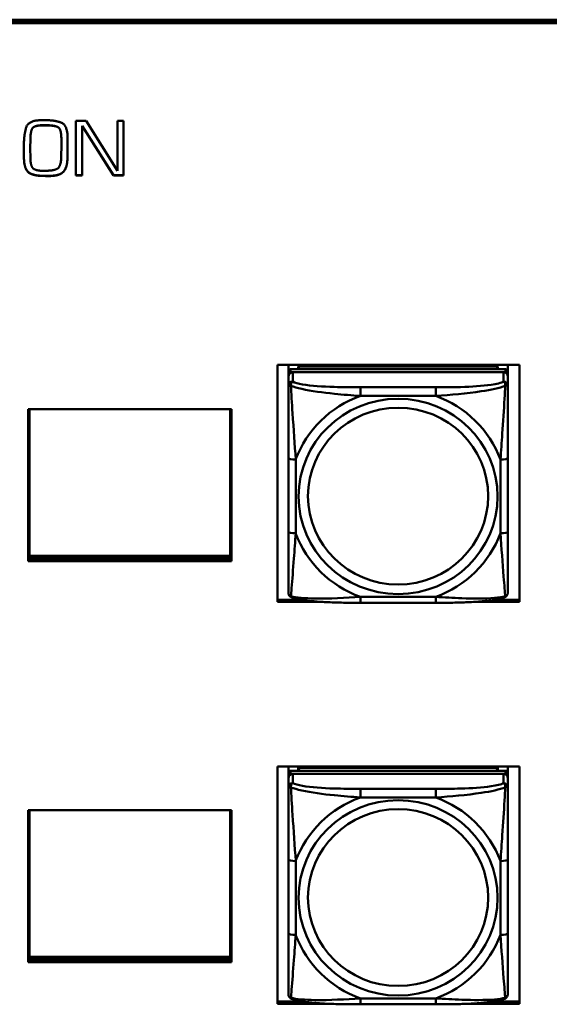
# Model space of a CAD drawing. Header units: inches. Extents: x 2.9 to 75, y -2.3 to 43.7.
# Tile 112 of 155: x 58.5 to 59.9, y 13.3 to 16. Entities that reach past the tile are written whole.
import ezdxf

# ---------------------------------------------------------------- set-up
doc = ezdxf.new("R2010")
doc.units = ezdxf.units.IN
doc.header["$MEASUREMENT"] = 0
doc.layers.add('Visible Edges(ROSSANSI)', color=7, linetype='Continuous', lineweight=50)
doc.layers.add('Visible Tangent Edges(ROSSANSI)', color=7, linetype='Continuous', lineweight=50)

msp = doc.modelspace()

# ---------------------------------------------------------------- linework, layer by layer
at = {"layer": 'Visible Edges(ROSSANSI)'}
for p, q in [((53.6253, 15.9977), (66.2831, 15.9977)), ((53.6253, 15.9944), (66.2831, 15.9944)), ((66.2831, 15.9883), (53.6253, 15.9883)), ((58.5444, 15.7272), (58.5518, 15.7272)), ((58.6355, 15.5783), (58.6355, 15.7256)), ((58.6355, 15.7256), (58.663, 15.7256)), ((58.663, 15.7256), (58.7473, 15.5911)), ((58.7473, 15.7256), (58.7637, 15.7256)), ((58.7473, 15.5911), (58.7473, 15.7256)), ((58.7637, 15.7256), (58.7637, 15.5783)), ((58.5527, 15.7136), (58.5471, 15.7136)), ((58.5527, 15.7132), (58.5471, 15.7132)), ((58.652, 15.7115), (58.652, 15.7119)), ((58.7363, 15.5787), (58.652, 15.7119)), ((58.7363, 15.5783), (58.652, 15.7115)), ((58.652, 15.7115), (58.652, 15.5783)), ((58.5132, 15.6776), (58.5127, 15.6504)), ((58.5132, 15.6772), (58.5127, 15.65)), ((58.5964, 15.6767), (58.5964, 15.6771)), ((58.5964, 15.6524), (58.5964, 15.6767)), ((58.4956, 15.6493), (58.4956, 15.658)), ((58.5127, 15.65), (58.5127, 15.6504)), ((58.5127, 15.65), (58.513, 15.6264)), ((58.4959, 15.6204), (58.4959, 15.6208)), ((58.5557, 15.5767), (58.5557, 15.5771)), ((58.5624, 15.5767), (58.5557, 15.5767)), ((58.652, 15.5787), (58.6355, 15.5787)), ((58.652, 15.5783), (58.6355, 15.5783)), ((58.7363, 15.5783), (58.7363, 15.5787)), ((58.7637, 15.5787), (58.7363, 15.5787)), ((58.7637, 15.5783), (58.7363, 15.5783)), ((59.1783, 14.4301), (59.1783, 15.0688)), ((59.1783, 15.0688), (59.8288, 15.0688)), ((59.2073, 15.0508), (59.2073, 15.0688)), ((59.7919, 15.0566), (59.2132, 15.0566)), ((59.2338, 15.0642), (59.7712, 15.0642)), ((59.2376, 15.0566), (59.2338, 15.0642)), ((59.2338, 15.0566), (59.2338, 15.0642)), ((59.7712, 15.0642), (59.7675, 15.0566)), ((59.7712, 15.0642), (59.7712, 15.0566)), ((59.7978, 15.0688), (59.7978, 15.0508)), ((59.8288, 15.0688), (59.8288, 14.4301)), ((59.2073, 15.0508), (59.2073, 15.0426)), ((59.2073, 15.0368), (59.2073, 15.0426)), ((59.2073, 15.0368), (59.2073, 15.0119)), ((59.2132, 15.0484), (59.7919, 15.0484)), ((59.786, 15.0484), (59.2191, 15.0484)), ((59.7978, 15.0426), (59.7978, 15.0508)), ((59.7978, 15.0426), (59.7978, 15.0368)), ((59.7978, 15.0119), (59.7978, 15.0368)), ((58.507, 14.5399), (58.507, 14.9493)), ((58.507, 14.9493), (59.054, 14.9493)), ((58.5106, 14.5545), (58.5106, 14.9493)), ((59.0504, 14.9493), (59.0504, 14.5545)), ((59.054, 14.9493), (59.054, 14.5399)), ((59.2073, 14.8174), (59.2073, 14.6188)), ((59.7978, 14.6188), (59.7978, 14.8174)), ((58.507, 14.5681), (58.5106, 14.5681)), ((59.0504, 14.5545), (58.5106, 14.5545)), ((59.0504, 14.5681), (59.054, 14.5681)), ((59.054, 14.5491), (58.507, 14.5491)), ((58.507, 14.5459), (59.054, 14.5459)), ((59.054, 14.5399), (58.507, 14.5399)), ((59.1783, 14.4362), (59.241, 14.4362)), ((59.2992, 14.4301), (59.1783, 14.4301)), ((59.6037, 14.4278), (59.4014, 14.4278)), ((59.8288, 14.4301), (59.7059, 14.4301)), ((59.764, 14.4362), (59.8288, 14.4362)), ((59.1783, 13.3482), (59.1783, 13.9869)), ((59.1783, 13.9869), (59.8288, 13.9869)), ((59.2073, 13.9698), (59.2073, 13.9869)), ((59.2073, 13.9698), (59.2073, 13.9616)), ((59.7919, 13.9756), (59.2132, 13.9756)), ((59.2338, 13.9832), (59.7712, 13.9832)), ((59.2376, 13.9756), (59.2338, 13.9832)), ((59.2338, 13.9756), (59.2338, 13.9832)), ((59.7712, 13.9832), (59.7675, 13.9756)), ((59.7712, 13.9832), (59.7712, 13.9756)), ((59.7978, 13.9869), (59.7978, 13.9698)), ((59.7978, 13.9616), (59.7978, 13.9698)), ((59.8288, 13.9869), (59.8288, 13.3482)), ((59.2073, 13.9558), (59.2073, 13.9616)), ((59.2073, 13.9558), (59.2073, 13.9309)), ((59.2132, 13.9674), (59.7919, 13.9674)), ((59.786, 13.9674), (59.2191, 13.9674)), ((59.7978, 13.9616), (59.7978, 13.9558)), ((59.7978, 13.9309), (59.7978, 13.9558)), ((58.507, 13.4599), (58.507, 13.8693)), ((58.507, 13.8693), (59.054, 13.8693)), ((58.5106, 13.4745), (58.5106, 13.8693)), ((59.0504, 13.8693), (59.0504, 13.4745)), ((59.054, 13.8693), (59.054, 13.4599)), ((59.2073, 13.7364), (59.2073, 13.5378)), ((59.7978, 13.5378), (59.7978, 13.7364)), ((58.507, 13.4881), (58.5106, 13.4881)), ((59.054, 13.4691), (58.507, 13.4691)), ((59.0504, 13.4745), (58.5106, 13.4745)), ((59.0504, 13.4881), (59.054, 13.4881)), ((58.507, 13.466), (59.054, 13.466)), ((59.054, 13.4599), (58.507, 13.4599)), ((59.1783, 13.3543), (59.247, 13.3543)), ((59.3194, 13.3482), (59.1783, 13.3482)), ((59.6037, 13.3469), (59.4014, 13.3469)), ((59.8288, 13.3482), (59.6857, 13.3482)), ((59.7581, 13.3543), (59.8288, 13.3543))]:
    msp.add_line(p, q, dxfattribs=at)
for centre, major_axis, start_param, end_param in [((59.2132, 15.0508), (-0.00591, 0), 4.712389, 6.283185), ((59.7919, 15.0508), (0.00591, 0), 0, 1.570796), ((59.2132, 15.0426), (-0.00591, 0), 4.712389, 6.283185), ((59.2191, 15.0368), (-0.0118, 0), 4.712389, 6.283185), ((59.786, 15.0368), (0.0118, 0), 0, 1.570796), ((59.7919, 15.0426), (0.00591, 0), 0, 1.570796), ((59.2132, 13.9698), (-0.00591, 0), 4.712389, 6.283185), ((59.7919, 13.9698), (0.00591, 0), 0, 1.570796), ((59.2132, 13.9616), (-0.00591, 0), 4.712389, 6.283185), ((59.2191, 13.9558), (-0.0118, 0), 4.712389, 6.283185), ((59.786, 13.9558), (0.0118, 0), 0, 1.570796), ((59.7919, 13.9616), (0.00591, 0), 0, 1.570796)]:
    msp.add_ellipse(centre, major_axis=major_axis, ratio=0.981793, start_param=start_param, end_param=end_param, dxfattribs=at)
for points in [[(58.4956, 15.658), (58.4956, 15.688), (58.5079, 15.7272), (58.5444, 15.7272)], [(58.5518, 15.7272), (58.5822, 15.7272), (58.6133, 15.7121), (58.6133, 15.6774)], [(58.5471, 15.7136), (58.5273, 15.7136), (58.5136, 15.7016), (58.5132, 15.6776)], [(58.5471, 15.7132), (58.5273, 15.7132), (58.5136, 15.7013), (58.5132, 15.6772)], [(58.5964, 15.6771), (58.5964, 15.7043), (58.5768, 15.7136), (58.5527, 15.7136)], [(58.5964, 15.6767), (58.5964, 15.7039), (58.5768, 15.7132), (58.5527, 15.7132)], [(58.6133, 15.6774), (58.6133, 15.6644), (58.6133, 15.638), (58.6128, 15.625)], [(58.4959, 15.6204), (58.4956, 15.6277), (58.4956, 15.6423), (58.4956, 15.6493)], [(58.5961, 15.6281), (58.5961, 15.6341), (58.5964, 15.6462), (58.5964, 15.6524)], [(58.5491, 15.5773), (58.5238, 15.5773), (58.4974, 15.5927), (58.4959, 15.6208)], [(58.5491, 15.5769), (58.5238, 15.5769), (58.4974, 15.5923), (58.4959, 15.6204)], [(58.513, 15.6264), (58.5134, 15.605), (58.5262, 15.5908), (58.5489, 15.5908)], [(58.5489, 15.5908), (58.5743, 15.5908), (58.5954, 15.6012), (58.5961, 15.6281)], [(58.6128, 15.6254), (58.6121, 15.5985), (58.5907, 15.5771), (58.5624, 15.5771)], [(58.6128, 15.625), (58.6121, 15.5981), (58.5907, 15.5767), (58.5624, 15.5767)], [(58.5557, 15.5771), (58.5539, 15.5773), (58.5507, 15.5773), (58.5491, 15.5773)], [(58.5557, 15.5767), (58.5539, 15.5769), (58.5507, 15.5769), (58.5491, 15.5769)], [(58.5591, 15.5771), (58.5581, 15.5771), (58.5566, 15.5771), (58.5557, 15.5771)], [(58.5624, 15.5771), (58.5615, 15.5771), (58.5599, 15.5771), (58.5591, 15.5771)]]:
    msp.add_open_spline(points, degree=2, dxfattribs=at)
for points, degree, knots in [([(58.4956, 15.635), (58.4956, 15.6352), (58.4956, 15.6425), (58.4956, 15.6493)], 2, [0.9740179, 0.9740179, 0.9740179, 1, 1.9729708, 1.9729708, 1.9729708]), ([(59.2073, 15.0119), (59.2073, 15.0028), (59.2073, 14.9875), (59.2073, 14.9703), (59.2073, 14.9439), (59.2073, 14.9136), (59.2073, 14.8842), (59.2073, 14.8618), (59.2073, 14.8394), (59.2073, 14.8174)], 3, [-0.7968224, -0.7968224, -0.7968224, -0.7968224, -0.6514613, -0.6514613, -0.6514613, -0.427691, -0.427691, -0.427691, -0.2569517, -0.2569517, -0.2569517, -0.2569517]), ([(59.7978, 14.8174), (59.7978, 14.8406), (59.7978, 14.8644), (59.7978, 14.888), (59.7978, 14.9191), (59.7978, 14.9514), (59.7978, 14.9782), (59.7978, 14.9921), (59.7978, 15.0041), (59.7978, 15.0119)], 3, [0.2569537, 0.2569537, 0.2569537, 0.2569537, 0.4371919, 0.4371919, 0.4371919, 0.6739428, 0.6739428, 0.6739428, 0.7963818, 0.7963818, 0.7963818, 0.7963818]), ([(59.2073, 14.6188), (59.2073, 14.5956), (59.2073, 14.5722), (59.2073, 14.55), (59.2073, 14.5208), (59.2073, 14.4925), (59.2073, 14.4737), (59.2073, 14.4639), (59.2073, 14.4571), (59.2073, 14.4552)], 3, [0.2569537, 0.2569537, 0.2569537, 0.2569537, 0.4371919, 0.4371919, 0.4371919, 0.6739428, 0.6739428, 0.6739428, 0.7963818, 0.7963818, 0.7963818, 0.7963818]), ([(59.7978, 14.4552), (59.7978, 14.4574), (59.7978, 14.4667), (59.7978, 14.4794), (59.7978, 14.499), (59.7978, 14.5259), (59.7978, 14.5536), (59.7978, 14.5747), (59.7978, 14.5968), (59.7978, 14.6188)], 3, [-0.7968224, -0.7968224, -0.7968224, -0.7968224, -0.6514613, -0.6514613, -0.6514613, -0.427691, -0.427691, -0.427691, -0.2569517, -0.2569517, -0.2569517, -0.2569517]), ([(59.2153, 14.4429), (59.2142, 14.4434), (59.2132, 14.444), (59.2112, 14.4456), (59.2103, 14.4465), (59.209, 14.4485), (59.2085, 14.4495), (59.2078, 14.4514), (59.2076, 14.4522), (59.2073, 14.4539), (59.2073, 14.4546), (59.2073, 14.4552)], 3, [0.02510739, 0.02510739, 0.02510739, 0.02510739, 0.03073999, 0.03073999, 0.03637259, 0.03637259, 0.0420052, 0.0420052, 0.0476378, 0.0476378, 0.0532704, 0.0532704, 0.0532704, 0.0532704]), ([(59.7898, 14.4429), (59.7908, 14.4434), (59.7919, 14.444), (59.7939, 14.4456), (59.7948, 14.4465), (59.7961, 14.4485), (59.7966, 14.4495), (59.7973, 14.4514), (59.7975, 14.4522), (59.7978, 14.4539), (59.7978, 14.4546), (59.7978, 14.4552)], 3, [0.02510739, 0.02510739, 0.02510739, 0.02510739, 0.03073999, 0.03073999, 0.03637259, 0.03637259, 0.0420052, 0.0420052, 0.0476378, 0.0476378, 0.0532704, 0.0532704, 0.0532704, 0.0532704]), ([(59.4014, 14.4278), (59.3879, 14.4278), (59.3742, 14.4279), (59.3469, 14.4283), (59.3333, 14.4286), (59.3065, 14.4296), (59.2931, 14.4304), (59.2675, 14.4325), (59.2553, 14.4338), (59.2332, 14.4375), (59.2238, 14.4395), (59.2153, 14.4429)], 3, [0.2569517, 0.2569517, 0.2569517, 0.2569517, 0.3597049, 0.3597049, 0.4624581, 0.4624581, 0.5652112, 0.5652112, 0.6679644, 0.6679644, 0.7707176, 0.7707176, 0.7707176, 0.7707176]), ([(59.7898, 14.4429), (59.7813, 14.4395), (59.7719, 14.4375), (59.7498, 14.4338), (59.7376, 14.4325), (59.7119, 14.4304), (59.6986, 14.4296), (59.6718, 14.4286), (59.6582, 14.4283), (59.6309, 14.4279), (59.6172, 14.4278), (59.6037, 14.4278)], 3, [-0.7703505, -0.7703505, -0.7703505, -0.7703505, -0.6676711, -0.6676711, -0.5649918, -0.5649918, -0.4623124, -0.4623124, -0.3596331, -0.3596331, -0.2569537, -0.2569537, -0.2569537, -0.2569537]), ([(59.2073, 13.9309), (59.2073, 13.9218), (59.2073, 13.9065), (59.2073, 13.8894), (59.2073, 13.863), (59.2073, 13.8327), (59.2073, 13.8033), (59.2073, 13.7808), (59.2073, 13.7584), (59.2073, 13.7364)], 3, [-0.7968224, -0.7968224, -0.7968224, -0.7968224, -0.6514613, -0.6514613, -0.6514613, -0.427691, -0.427691, -0.427691, -0.2569517, -0.2569517, -0.2569517, -0.2569517]), ([(59.7978, 13.7364), (59.7978, 13.7597), (59.7978, 13.7834), (59.7978, 13.8071), (59.7978, 13.8382), (59.7978, 13.8705), (59.7978, 13.8973), (59.7978, 13.9112), (59.7978, 13.9232), (59.7978, 13.9309)], 3, [0.2569537, 0.2569537, 0.2569537, 0.2569537, 0.4371919, 0.4371919, 0.4371919, 0.6739428, 0.6739428, 0.6739428, 0.7963818, 0.7963818, 0.7963818, 0.7963818]), ([(59.2073, 13.5378), (59.2073, 13.5146), (59.2073, 13.4912), (59.2073, 13.469), (59.2073, 13.4399), (59.2073, 13.4116), (59.2073, 13.3927), (59.2073, 13.383), (59.2073, 13.3761), (59.2073, 13.3743)], 3, [0.2569537, 0.2569537, 0.2569537, 0.2569537, 0.4371919, 0.4371919, 0.4371919, 0.6739428, 0.6739428, 0.6739428, 0.7963818, 0.7963818, 0.7963818, 0.7963818]), ([(59.7978, 13.3743), (59.7978, 13.3765), (59.7978, 13.3857), (59.7978, 13.3984), (59.7978, 13.418), (59.7978, 13.4449), (59.7978, 13.4726), (59.7978, 13.4937), (59.7978, 13.5158), (59.7978, 13.5378)], 3, [-0.7968224, -0.7968224, -0.7968224, -0.7968224, -0.6514613, -0.6514613, -0.6514613, -0.427691, -0.427691, -0.427691, -0.2569517, -0.2569517, -0.2569517, -0.2569517]), ([(59.2153, 13.362), (59.2142, 13.3624), (59.2132, 13.3631), (59.2112, 13.3646), (59.2103, 13.3656), (59.209, 13.3675), (59.2085, 13.3685), (59.2078, 13.3704), (59.2076, 13.3713), (59.2073, 13.3729), (59.2073, 13.3736), (59.2073, 13.3743)], 3, [0.02510739, 0.02510739, 0.02510739, 0.02510739, 0.03073999, 0.03073999, 0.03637259, 0.03637259, 0.0420052, 0.0420052, 0.0476378, 0.0476378, 0.0532704, 0.0532704, 0.0532704, 0.0532704]), ([(59.4014, 13.3469), (59.3879, 13.3469), (59.3742, 13.3469), (59.3469, 13.3473), (59.3333, 13.3476), (59.3065, 13.3487), (59.2931, 13.3494), (59.2675, 13.3515), (59.2553, 13.3529), (59.2332, 13.3565), (59.2238, 13.3585), (59.2153, 13.362)], 3, [0.2569517, 0.2569517, 0.2569517, 0.2569517, 0.3597049, 0.3597049, 0.4624581, 0.4624581, 0.5652112, 0.5652112, 0.6679644, 0.6679644, 0.7707176, 0.7707176, 0.7707176, 0.7707176]), ([(59.7898, 13.362), (59.7813, 13.3585), (59.7719, 13.3565), (59.7498, 13.3529), (59.7376, 13.3515), (59.7119, 13.3494), (59.6986, 13.3487), (59.6718, 13.3476), (59.6582, 13.3473), (59.6309, 13.3469), (59.6172, 13.3469), (59.6037, 13.3469)], 3, [-0.7703505, -0.7703505, -0.7703505, -0.7703505, -0.6676711, -0.6676711, -0.5649918, -0.5649918, -0.4623124, -0.4623124, -0.3596331, -0.3596331, -0.2569537, -0.2569537, -0.2569537, -0.2569537]), ([(59.7898, 13.362), (59.7908, 13.3624), (59.7919, 13.3631), (59.7939, 13.3646), (59.7948, 13.3656), (59.7961, 13.3675), (59.7966, 13.3685), (59.7973, 13.3704), (59.7975, 13.3713), (59.7978, 13.3729), (59.7978, 13.3736), (59.7978, 13.3743)], 3, [0.02510739, 0.02510739, 0.02510739, 0.02510739, 0.03073999, 0.03073999, 0.03637259, 0.03637259, 0.0420052, 0.0420052, 0.0476378, 0.0476378, 0.0532704, 0.0532704, 0.0532704, 0.0532704])]:
    msp.add_open_spline(points, degree=degree, knots=knots, dxfattribs=at)
at = {"layer": 'Visible Tangent Edges(ROSSANSI)'}
for p, q in [((58.5471, 15.7132), (58.5471, 15.7136)), ((58.5527, 15.7132), (58.5527, 15.7136)), ((58.5132, 15.6772), (58.5132, 15.6776)), ((58.6128, 15.625), (58.6128, 15.6254)), ((58.5491, 15.5769), (58.5491, 15.5773)), ((58.5624, 15.5767), (58.5624, 15.5771)), ((59.2132, 15.0484), (59.2132, 15.0566)), ((59.7919, 15.0566), (59.7919, 15.0484)), ((59.2191, 15.0235), (59.2191, 15.0484)), ((59.786, 15.0484), (59.786, 15.0235)), ((59.4014, 15.008), (59.4014, 14.9849)), ((59.6037, 15.008), (59.4014, 15.008)), ((59.6037, 15.008), (59.6037, 14.9849)), ((59.4014, 14.9849), (59.6037, 14.9849)), ((59.227, 14.615), (59.227, 14.8137)), ((59.7781, 14.8137), (59.7781, 14.615)), ((59.6037, 14.4438), (59.4014, 14.4438)), ((59.4014, 14.4278), (59.4014, 14.4438)), ((59.6037, 14.4278), (59.6037, 14.4438)), ((59.2132, 13.9674), (59.2132, 13.9756)), ((59.7919, 13.9756), (59.7919, 13.9674)), ((59.2191, 13.9425), (59.2191, 13.9674)), ((59.786, 13.9674), (59.786, 13.9425)), ((59.4014, 13.927), (59.4014, 13.904)), ((59.6037, 13.927), (59.4014, 13.927)), ((59.6037, 13.927), (59.6037, 13.904)), ((59.4014, 13.904), (59.6037, 13.904)), ((59.227, 13.5341), (59.227, 13.7327)), ((59.7781, 13.7327), (59.7781, 13.5341)), ((59.6037, 13.3628), (59.4014, 13.3628)), ((59.4014, 13.3469), (59.4014, 13.3628)), ((59.6037, 13.3469), (59.6037, 13.3628))]:
    msp.add_line(p, q, dxfattribs=at)
for centre, major_axis, ratio, start_param, end_param in [((59.2191, 15.0119), (-0.0118, 0), 0.981793, 4.712389, 6.283185), ((59.786, 15.0119), (0.0118, 0), 0.981793, 0, 1.570796), ((59.5025, 14.7143), (-0.2936, 0), 0.981793, 5.064156, 5.931419), ((59.5025, 14.7143), (0.2936, 0), 0.981793, 0.351767, 1.21903), ((59.227, 14.8174), (-0.0197, 0), 0.189952, 0, 1.570796), ((59.7781, 14.8174), (0.0197, 0), 0.189952, 4.712389, 6.283185), ((59.227, 14.6188), (-0.0197, 0), 0.189952, 0, 1.570796), ((59.5025, 14.7143), (-0.2936, 0), 0.981793, 0.351767, 1.21903), ((59.5025, 14.7143), (0.2936, 0), 0.981793, 5.064156, 5.931419), ((59.7781, 14.6188), (0.0197, 0), 0.189952, 4.712389, 6.283185), ((59.2191, 13.9309), (-0.0118, 0), 0.981793, 4.712389, 6.283185), ((59.786, 13.9309), (0.0118, 0), 0.981793, 0, 1.570796), ((59.5025, 13.6334), (-0.2936, 0), 0.981793, 5.064156, 5.931419), ((59.5025, 13.6334), (0.2936, 0), 0.981793, 0.351767, 1.21903), ((59.227, 13.7364), (-0.0197, 0), 0.189952, 0, 1.570796), ((59.7781, 13.7364), (0.0197, 0), 0.189952, 4.712389, 6.283185), ((59.227, 13.5378), (-0.0197, 0), 0.189952, 0, 1.570796), ((59.5025, 13.6334), (-0.2936, 0), 0.981793, 0.351767, 1.21903), ((59.5025, 13.6334), (0.2936, 0), 0.981793, 5.064156, 5.931419), ((59.7781, 13.5378), (0.0197, 0), 0.189952, 4.712389, 6.283185)]:
    msp.add_ellipse(centre, major_axis=major_axis, ratio=ratio, start_param=start_param, end_param=end_param, dxfattribs=at)
for centre, major_axis in [((59.5025, 14.7143), (-0.2678, 0)), ((59.5025, 14.7151), (-0.2424, 0)), ((59.5025, 13.6334), (-0.2678, 0)), ((59.5025, 13.6342), (-0.2424, 0))]:
    msp.add_ellipse(centre, major_axis=major_axis, ratio=0.981793, dxfattribs=at)
for points, knots in [([(59.2073, 15.0119), (59.2073, 15.0121), (59.2073, 15.0123), (59.2076, 15.0127), (59.2078, 15.0128), (59.2082, 15.013), (59.2083, 15.013), (59.2086, 15.013), (59.2088, 15.0131), (59.2092, 15.0131), (59.2095, 15.0131), (59.2104, 15.013), (59.2111, 15.0128), (59.2125, 15.0125), (59.2133, 15.0122), (59.2141, 15.0119)], [-0.0532704, -0.0532704, -0.0532704, -0.0532704, -0.04377373, -0.04377373, -0.03521335, -0.03521335, -0.02986312, -0.02986312, -0.02651922, -0.02651922, -0.01983142, -0.01983142, -0.00913095, -0.00913095, 0.00023197, 0.00023197, 0.00023197, 0.00023197]), ([(59.2141, 15.0119), (59.2141, 15.013), (59.2142, 15.0141), (59.2144, 15.0161), (59.2146, 15.0171), (59.215, 15.0185), (59.2152, 15.019), (59.2156, 15.0197), (59.2157, 15.02), (59.216, 15.0205), (59.2162, 15.0208), (59.2168, 15.0216), (59.2172, 15.0221), (59.218, 15.0228), (59.2185, 15.0232), (59.2191, 15.0235)], [-0.00023197, -0.00023197, -0.00023197, -0.00023197, 0.00913095, 0.00913095, 0.01983142, 0.01983142, 0.02651922, 0.02651922, 0.02986312, 0.02986312, 0.03521335, 0.03521335, 0.04377373, 0.04377373, 0.0532704, 0.0532704, 0.0532704, 0.0532704]), ([(59.2141, 15.0119), (59.2218, 15.009), (59.2318, 15.0061), (59.2688, 14.998), (59.3005, 14.9937), (59.3548, 14.9881), (59.378, 14.9862), (59.4014, 14.9849)], [-0.7478145, -0.7478145, -0.7478145, -0.7478145, -0.6493253, -0.6493253, -0.427691, -0.427691, -0.2569537, -0.2569537, -0.2569537, -0.2569537]), ([(59.227, 14.8137), (59.2246, 14.8534), (59.2213, 14.8955), (59.2167, 14.9655), (59.215, 14.993), (59.2141, 15.0119)], [0.2569517, 0.2569517, 0.2569517, 0.2569517, 0.5559983, 0.5559983, 0.7482818, 0.7482818, 0.7482818, 0.7482818]), ([(59.4014, 15.008), (59.3777, 15.008), (59.3537, 15.0082), (59.3304, 15.0089), (59.2997, 15.0099), (59.2688, 15.0119), (59.2456, 15.0159), (59.2336, 15.0179), (59.2239, 15.0205), (59.2191, 15.0235)], [0.2569537, 0.2569537, 0.2569537, 0.2569537, 0.4371919, 0.4371919, 0.4371919, 0.6739428, 0.6739428, 0.6739428, 0.7963818, 0.7963818, 0.7963818, 0.7963818]), ([(59.786, 15.0235), (59.7803, 15.02), (59.7678, 15.017), (59.7526, 15.0148), (59.7291, 15.0113), (59.7, 15.0096), (59.6709, 15.0088), (59.6488, 15.0081), (59.6261, 15.008), (59.6037, 15.008)], [-0.7968224, -0.7968224, -0.7968224, -0.7968224, -0.6514613, -0.6514613, -0.6514613, -0.427691, -0.427691, -0.427691, -0.2569517, -0.2569517, -0.2569517, -0.2569517]), ([(59.6037, 14.9849), (59.6442, 14.9872), (59.6865, 14.991), (59.7522, 15.0011), (59.7766, 15.0062), (59.791, 15.0119)], [0.2569517, 0.2569517, 0.2569517, 0.2569517, 0.5559983, 0.5559983, 0.7482818, 0.7482818, 0.7482818, 0.7482818]), ([(59.791, 15.0119), (59.7905, 15.002), (59.7898, 14.9899), (59.7874, 14.9478), (59.7851, 14.9146), (59.7812, 14.8596), (59.7795, 14.8365), (59.7781, 14.8137)], [-0.7478145, -0.7478145, -0.7478145, -0.7478145, -0.6493253, -0.6493253, -0.427691, -0.427691, -0.2569537, -0.2569537, -0.2569537, -0.2569537]), ([(59.786, 15.0235), (59.7865, 15.0232), (59.787, 15.0228), (59.7879, 15.0221), (59.7883, 15.0216), (59.7889, 15.0208), (59.7891, 15.0205), (59.7894, 15.02), (59.7895, 15.0197), (59.7899, 15.019), (59.7901, 15.0185), (59.7905, 15.0171), (59.7907, 15.0161), (59.7909, 15.0141), (59.791, 15.013), (59.791, 15.0119)], [-0.0532704, -0.0532704, -0.0532704, -0.0532704, -0.04377373, -0.04377373, -0.03521335, -0.03521335, -0.02986312, -0.02986312, -0.02651922, -0.02651922, -0.01983142, -0.01983142, -0.00913095, -0.00913095, 0.00023197, 0.00023197, 0.00023197, 0.00023197]), ([(59.791, 15.0119), (59.7918, 15.0122), (59.7926, 15.0125), (59.794, 15.0128), (59.7947, 15.013), (59.7956, 15.0131), (59.7959, 15.0131), (59.7963, 15.0131), (59.7965, 15.013), (59.7968, 15.013), (59.7969, 15.013), (59.7973, 15.0128), (59.7975, 15.0127), (59.7978, 15.0123), (59.7978, 15.0121), (59.7978, 15.0119)], [-0.00023197, -0.00023197, -0.00023197, -0.00023197, 0.00913095, 0.00913095, 0.01983142, 0.01983142, 0.02651922, 0.02651922, 0.02986312, 0.02986312, 0.03521335, 0.03521335, 0.04377373, 0.04377373, 0.0532704, 0.0532704, 0.0532704, 0.0532704]), ([(59.2141, 14.4456), (59.2146, 14.4507), (59.2153, 14.4582), (59.2177, 14.4889), (59.22, 14.518), (59.2239, 14.5695), (59.2255, 14.592), (59.227, 14.615)], [-0.7478145, -0.7478145, -0.7478145, -0.7478145, -0.6493253, -0.6493253, -0.427691, -0.427691, -0.2569537, -0.2569537, -0.2569537, -0.2569537]), ([(59.7781, 14.615), (59.7805, 14.5753), (59.7838, 14.5342), (59.7884, 14.4753), (59.7901, 14.4548), (59.791, 14.4456)], [0.2569517, 0.2569517, 0.2569517, 0.2569517, 0.5559983, 0.5559983, 0.7482818, 0.7482818, 0.7482818, 0.7482818]), ([(59.2141, 14.4456), (59.2133, 14.4459), (59.2125, 14.4462), (59.2111, 14.447), (59.2104, 14.4475), (59.2095, 14.4485), (59.2092, 14.4489), (59.2088, 14.4495), (59.2086, 14.4497), (59.2083, 14.4503), (59.2082, 14.4507), (59.2078, 14.4517), (59.2076, 14.4523), (59.2073, 14.4537), (59.2073, 14.4545), (59.2073, 14.4552)], [-0.00023197, -0.00023197, -0.00023197, -0.00023197, 0.00913095, 0.00913095, 0.01983142, 0.01983142, 0.02651922, 0.02651922, 0.02986312, 0.02986312, 0.03521335, 0.03521335, 0.04377373, 0.04377373, 0.0532704, 0.0532704, 0.0532704, 0.0532704]), ([(59.7978, 14.4552), (59.7978, 14.4545), (59.7978, 14.4537), (59.7975, 14.4523), (59.7973, 14.4517), (59.7969, 14.4507), (59.7968, 14.4503), (59.7965, 14.4497), (59.7963, 14.4495), (59.7959, 14.4489), (59.7956, 14.4485), (59.7947, 14.4475), (59.794, 14.447), (59.7926, 14.4462), (59.7918, 14.4459), (59.791, 14.4456)], [-0.0532704, -0.0532704, -0.0532704, -0.0532704, -0.04377373, -0.04377373, -0.03521335, -0.03521335, -0.02986312, -0.02986312, -0.02651922, -0.02651922, -0.01983142, -0.01983142, -0.00913095, -0.00913095, 0.00023197, 0.00023197, 0.00023197, 0.00023197]), ([(59.2153, 14.4429), (59.2151, 14.443), (59.215, 14.4431), (59.2146, 14.4435), (59.2144, 14.4438), (59.2142, 14.4446), (59.2141, 14.4451), (59.2141, 14.4456)], [-0.02510739, -0.02510739, -0.02510739, -0.02510739, -0.01983142, -0.01983142, -0.00913095, -0.00913095, 0.00023197, 0.00023197, 0.00023197, 0.00023197]), ([(59.4014, 14.4438), (59.3609, 14.4414), (59.3186, 14.4387), (59.2529, 14.4397), (59.2285, 14.4416), (59.2141, 14.4456)], [0.2569517, 0.2569517, 0.2569517, 0.2569517, 0.5559983, 0.5559983, 0.7482818, 0.7482818, 0.7482818, 0.7482818]), ([(59.791, 14.4456), (59.7833, 14.4436), (59.7733, 14.442), (59.7363, 14.4387), (59.7045, 14.4389), (59.6503, 14.441), (59.6271, 14.4423), (59.6037, 14.4438)], [-0.7478145, -0.7478145, -0.7478145, -0.7478145, -0.6493253, -0.6493253, -0.427691, -0.427691, -0.2569537, -0.2569537, -0.2569537, -0.2569537]), ([(59.791, 14.4456), (59.791, 14.4451), (59.7909, 14.4446), (59.7907, 14.4438), (59.7905, 14.4435), (59.7901, 14.4431), (59.7899, 14.443), (59.7898, 14.4429)], [-0.00023197, -0.00023197, -0.00023197, -0.00023197, 0.00913095, 0.00913095, 0.01983142, 0.01983142, 0.02510739, 0.02510739, 0.02510739, 0.02510739]), ([(59.2073, 13.9309), (59.2073, 13.9312), (59.2073, 13.9314), (59.2076, 13.9317), (59.2078, 13.9318), (59.2082, 13.932), (59.2083, 13.932), (59.2086, 13.9321), (59.2088, 13.9321), (59.2092, 13.9321), (59.2095, 13.9321), (59.2104, 13.932), (59.2111, 13.9319), (59.2125, 13.9315), (59.2133, 13.9313), (59.2141, 13.931)], [-0.0532704, -0.0532704, -0.0532704, -0.0532704, -0.04377373, -0.04377373, -0.03521335, -0.03521335, -0.02986312, -0.02986312, -0.02651922, -0.02651922, -0.01983142, -0.01983142, -0.00913095, -0.00913095, 0.00023197, 0.00023197, 0.00023197, 0.00023197]), ([(59.2141, 13.931), (59.2141, 13.9321), (59.2142, 13.9331), (59.2144, 13.9351), (59.2146, 13.9361), (59.215, 13.9375), (59.2152, 13.9381), (59.2156, 13.9388), (59.2157, 13.939), (59.216, 13.9396), (59.2162, 13.9399), (59.2168, 13.9407), (59.2172, 13.9411), (59.218, 13.9419), (59.2185, 13.9422), (59.2191, 13.9425)], [-0.00023197, -0.00023197, -0.00023197, -0.00023197, 0.00913095, 0.00913095, 0.01983142, 0.01983142, 0.02651922, 0.02651922, 0.02986312, 0.02986312, 0.03521335, 0.03521335, 0.04377373, 0.04377373, 0.0532704, 0.0532704, 0.0532704, 0.0532704]), ([(59.2141, 13.931), (59.2218, 13.9281), (59.2318, 13.9252), (59.2688, 13.917), (59.3005, 13.9127), (59.3548, 13.9071), (59.378, 13.9053), (59.4014, 13.904)], [-0.7478145, -0.7478145, -0.7478145, -0.7478145, -0.6493253, -0.6493253, -0.427691, -0.427691, -0.2569537, -0.2569537, -0.2569537, -0.2569537]), ([(59.227, 13.7327), (59.2246, 13.7724), (59.2213, 13.8145), (59.2167, 13.8845), (59.215, 13.912), (59.2141, 13.931)], [0.2569517, 0.2569517, 0.2569517, 0.2569517, 0.5559983, 0.5559983, 0.7482818, 0.7482818, 0.7482818, 0.7482818]), ([(59.4014, 13.927), (59.3777, 13.927), (59.3537, 13.9272), (59.3304, 13.9279), (59.2997, 13.9289), (59.2688, 13.9309), (59.2456, 13.9349), (59.2336, 13.937), (59.2239, 13.9396), (59.2191, 13.9425)], [0.2569537, 0.2569537, 0.2569537, 0.2569537, 0.4371919, 0.4371919, 0.4371919, 0.6739428, 0.6739428, 0.6739428, 0.7963818, 0.7963818, 0.7963818, 0.7963818]), ([(59.786, 13.9425), (59.7803, 13.939), (59.7678, 13.936), (59.7526, 13.9338), (59.7291, 13.9304), (59.7, 13.9287), (59.6709, 13.9278), (59.6488, 13.9272), (59.6261, 13.927), (59.6037, 13.927)], [-0.7968224, -0.7968224, -0.7968224, -0.7968224, -0.6514613, -0.6514613, -0.6514613, -0.427691, -0.427691, -0.427691, -0.2569517, -0.2569517, -0.2569517, -0.2569517]), ([(59.6037, 13.904), (59.6442, 13.9063), (59.6865, 13.9101), (59.7522, 13.9201), (59.7766, 13.9252), (59.791, 13.931)], [0.2569517, 0.2569517, 0.2569517, 0.2569517, 0.5559983, 0.5559983, 0.7482818, 0.7482818, 0.7482818, 0.7482818]), ([(59.791, 13.931), (59.7905, 13.921), (59.7898, 13.9089), (59.7874, 13.8668), (59.7851, 13.8337), (59.7812, 13.7786), (59.7795, 13.7556), (59.7781, 13.7327)], [-0.7478145, -0.7478145, -0.7478145, -0.7478145, -0.6493253, -0.6493253, -0.427691, -0.427691, -0.2569537, -0.2569537, -0.2569537, -0.2569537]), ([(59.786, 13.9425), (59.7865, 13.9422), (59.787, 13.9419), (59.7879, 13.9411), (59.7883, 13.9407), (59.7889, 13.9399), (59.7891, 13.9396), (59.7894, 13.939), (59.7895, 13.9388), (59.7899, 13.9381), (59.7901, 13.9375), (59.7905, 13.9361), (59.7907, 13.9351), (59.7909, 13.9331), (59.791, 13.9321), (59.791, 13.931)], [-0.0532704, -0.0532704, -0.0532704, -0.0532704, -0.04377373, -0.04377373, -0.03521335, -0.03521335, -0.02986312, -0.02986312, -0.02651922, -0.02651922, -0.01983142, -0.01983142, -0.00913095, -0.00913095, 0.00023197, 0.00023197, 0.00023197, 0.00023197]), ([(59.791, 13.931), (59.7918, 13.9313), (59.7926, 13.9315), (59.794, 13.9319), (59.7947, 13.932), (59.7956, 13.9321), (59.7959, 13.9321), (59.7963, 13.9321), (59.7965, 13.9321), (59.7968, 13.932), (59.7969, 13.932), (59.7973, 13.9318), (59.7975, 13.9317), (59.7978, 13.9314), (59.7978, 13.9312), (59.7978, 13.9309)], [-0.00023197, -0.00023197, -0.00023197, -0.00023197, 0.00913095, 0.00913095, 0.01983142, 0.01983142, 0.02651922, 0.02651922, 0.02986312, 0.02986312, 0.03521335, 0.03521335, 0.04377373, 0.04377373, 0.0532704, 0.0532704, 0.0532704, 0.0532704]), ([(59.2141, 13.3646), (59.2146, 13.3697), (59.2153, 13.3773), (59.2177, 13.4079), (59.22, 13.437), (59.2239, 13.4885), (59.2255, 13.5111), (59.227, 13.5341)], [-0.7478145, -0.7478145, -0.7478145, -0.7478145, -0.6493253, -0.6493253, -0.427691, -0.427691, -0.2569537, -0.2569537, -0.2569537, -0.2569537]), ([(59.7781, 13.5341), (59.7805, 13.4943), (59.7838, 13.4533), (59.7884, 13.3943), (59.7901, 13.3739), (59.791, 13.3646)], [0.2569517, 0.2569517, 0.2569517, 0.2569517, 0.5559983, 0.5559983, 0.7482818, 0.7482818, 0.7482818, 0.7482818]), ([(59.2141, 13.3646), (59.2133, 13.3649), (59.2125, 13.3652), (59.2111, 13.3661), (59.2104, 13.3666), (59.2095, 13.3676), (59.2092, 13.3679), (59.2088, 13.3686), (59.2086, 13.3688), (59.2083, 13.3694), (59.2082, 13.3697), (59.2078, 13.3707), (59.2076, 13.3713), (59.2073, 13.3727), (59.2073, 13.3735), (59.2073, 13.3743)], [-0.00023197, -0.00023197, -0.00023197, -0.00023197, 0.00913095, 0.00913095, 0.01983142, 0.01983142, 0.02651922, 0.02651922, 0.02986312, 0.02986312, 0.03521335, 0.03521335, 0.04377373, 0.04377373, 0.0532704, 0.0532704, 0.0532704, 0.0532704]), ([(59.2153, 13.362), (59.2151, 13.3621), (59.215, 13.3622), (59.2146, 13.3625), (59.2144, 13.3628), (59.2142, 13.3636), (59.2141, 13.3641), (59.2141, 13.3646)], [-0.02510739, -0.02510739, -0.02510739, -0.02510739, -0.01983142, -0.01983142, -0.00913095, -0.00913095, 0.00023197, 0.00023197, 0.00023197, 0.00023197]), ([(59.4014, 13.3628), (59.3609, 13.3604), (59.3186, 13.3577), (59.2529, 13.3587), (59.2285, 13.3607), (59.2141, 13.3646)], [0.2569517, 0.2569517, 0.2569517, 0.2569517, 0.5559983, 0.5559983, 0.7482818, 0.7482818, 0.7482818, 0.7482818]), ([(59.791, 13.3646), (59.7833, 13.3627), (59.7733, 13.3611), (59.7363, 13.3578), (59.7045, 13.358), (59.6503, 13.36), (59.6271, 13.3614), (59.6037, 13.3628)], [-0.7478145, -0.7478145, -0.7478145, -0.7478145, -0.6493253, -0.6493253, -0.427691, -0.427691, -0.2569537, -0.2569537, -0.2569537, -0.2569537]), ([(59.791, 13.3646), (59.791, 13.3641), (59.7909, 13.3636), (59.7907, 13.3628), (59.7905, 13.3625), (59.7901, 13.3622), (59.7899, 13.3621), (59.7898, 13.362)], [-0.00023197, -0.00023197, -0.00023197, -0.00023197, 0.00913095, 0.00913095, 0.01983142, 0.01983142, 0.02510739, 0.02510739, 0.02510739, 0.02510739]), ([(59.7978, 13.3743), (59.7978, 13.3735), (59.7978, 13.3727), (59.7975, 13.3713), (59.7973, 13.3707), (59.7969, 13.3697), (59.7968, 13.3694), (59.7965, 13.3688), (59.7963, 13.3686), (59.7959, 13.3679), (59.7956, 13.3676), (59.7947, 13.3666), (59.794, 13.3661), (59.7926, 13.3652), (59.7918, 13.3649), (59.791, 13.3646)], [-0.0532704, -0.0532704, -0.0532704, -0.0532704, -0.04377373, -0.04377373, -0.03521335, -0.03521335, -0.02986312, -0.02986312, -0.02651922, -0.02651922, -0.01983142, -0.01983142, -0.00913095, -0.00913095, 0.00023197, 0.00023197, 0.00023197, 0.00023197])]:
    msp.add_open_spline(points, degree=3, knots=knots, dxfattribs=at)

doc.saveas('drawing.dxf')
